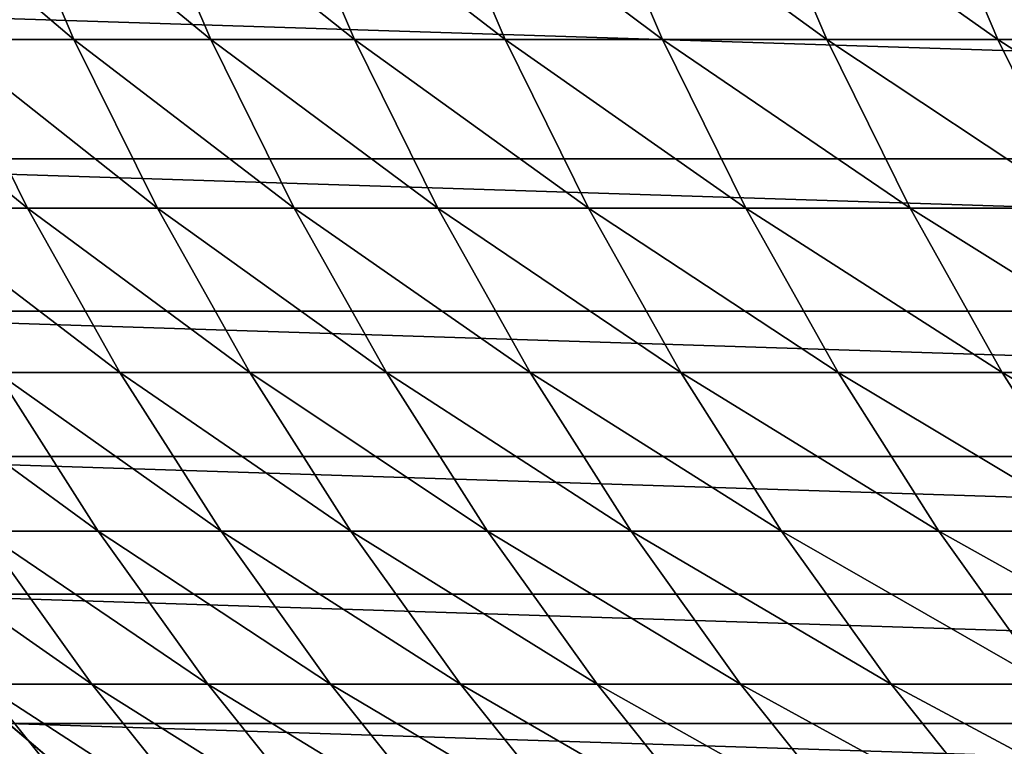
# Model space of a CAD drawing. Header units: metres. Extents: x -24 to 236, y -24 to 24.
# Tile 12 of 256: x -5.01 to -2.46, y -5.61 to -3.73. Entities that reach past the tile are written whole.
import ezdxf

# ---------------------------------------------------------------- set-up
doc = ezdxf.new("R2010")
doc.units = ezdxf.units.M
doc.layers.add('solid_10392024', color=7, linetype='CONTINUOUS')

msp = doc.modelspace()

# ---------------------------------------------------------------- linework, layer by layer
at = {"layer": 'solid_10392024'}
for points in [[(-4.872208, -3.782115, 129.350494), (-5.064343, -3.333974, 129.368332), (-5.400934, -3.333973, 125.642982)], [(-5.208711, -3.782113, 125.626099), (-4.872208, -3.782115, 129.350494), (-5.400934, -3.333973, 125.642982)], [(-4.51782, -3.782114, 133.06514), (-4.709864, -3.333974, 133.083939), (-5.064343, -3.333974, 129.368332)], [(-4.872208, -3.782115, 129.350494), (-4.51782, -3.782114, 133.06514), (-5.064343, -3.333974, 129.368332)], [(-4.145595, -3.782113, 136.769547), (-4.337541, -3.333973, 136.789322), (-4.709864, -3.333974, 133.083939)], [(-4.51782, -3.782114, 133.06514), (-4.145595, -3.782113, 136.769547), (-4.709864, -3.333974, 133.083939)], [(-3.755577, -3.78211, 140.463196), (-3.94742, -3.333971, 140.483948), (-4.337541, -3.333973, 136.789322)], [(-4.145595, -3.782113, 136.769547), (-3.755577, -3.78211, 140.463196), (-4.337541, -3.333973, 136.789322)], [(-3.347813, -3.782107, 144.145599), (-3.539548, -3.333967, 144.167328), (-3.94742, -3.333971, 140.483948)], [(-3.755577, -3.78211, 140.463196), (-3.347813, -3.782107, 144.145599), (-3.94742, -3.333971, 140.483948)], [(-2.92235, -3.782103, 147.816238), (-3.113971, -3.333964, 147.838959), (-3.539548, -3.333967, 144.167328)], [(-3.347813, -3.782107, 144.145599), (-2.92235, -3.782103, 147.816238), (-3.539548, -3.333967, 144.167328)], [(-2.479234, -3.7821, 151.474625), (-2.670735, -3.333961, 151.498337), (-3.113971, -3.333964, 147.838959)], [(-2.92235, -3.782103, 147.816238), (-2.479234, -3.7821, 151.474625), (-3.113971, -3.333964, 147.838959)], [(-2.01851, -3.782098, 155.120255), (-2.209886, -3.33396, 155.144958), (-2.670735, -3.333961, 151.498337)], [(-2.479234, -3.7821, 151.474625), (-2.01851, -3.782098, 155.120255), (-2.670735, -3.333961, 151.498337)], [(-6.534864, -3.68042, 0.009358), (6.534864, -3.68042, 0.009358), (6.285651, -4.091516, 0.009358)], [(-6.534864, -3.68042, 0.009358), (6.285651, -4.091516, 0.009358), (-6.285651, -4.091516, 0.009358)], [(-4.992578, -4.219137, 125.607117), (-5.208711, -3.782113, 125.626099), (-5.527283, -3.78211, 121.892471)], [(-5.311059, -4.219134, 121.874565), (-4.992578, -4.219137, 125.607117), (-5.527283, -3.78211, 121.892471)], [(-4.656173, -4.219139, 129.330429), (-4.872208, -3.782115, 129.350494), (-5.208711, -3.782113, 125.626099)], [(-4.992578, -4.219137, 125.607117), (-4.656173, -4.219139, 129.330429), (-5.208711, -3.782113, 125.626099)], [(-4.301888, -4.219139, 133.043991), (-4.51782, -3.782114, 133.06514), (-4.872208, -3.782115, 129.350494)], [(-4.656173, -4.219139, 129.330429), (-4.301888, -4.219139, 133.043991), (-4.872208, -3.782115, 129.350494)], [(-3.929772, -4.219137, 136.747299), (-4.145595, -3.782113, 136.769547), (-4.51782, -3.782114, 133.06514)], [(-4.301888, -4.219139, 133.043991), (-3.929772, -4.219137, 136.747299), (-4.51782, -3.782114, 133.06514)], [(-3.53987, -4.219134, 140.439865), (-3.755577, -3.78211, 140.463196), (-4.145595, -3.782113, 136.769547)], [(-3.929772, -4.219137, 136.747299), (-3.53987, -4.219134, 140.439865), (-4.145595, -3.782113, 136.769547)], [(-3.132228, -4.21913, 144.12117), (-3.347813, -3.782107, 144.145599), (-3.755577, -3.78211, 140.463196)], [(-3.53987, -4.219134, 140.439865), (-3.132228, -4.21913, 144.12117), (-3.755577, -3.78211, 140.463196)], [(-2.706893, -4.219126, 147.79071), (-2.92235, -3.782103, 147.816238), (-3.347813, -3.782107, 144.145599)], [(-3.132228, -4.21913, 144.12117), (-2.706893, -4.219126, 147.79071), (-3.347813, -3.782107, 144.145599)], [(-2.263912, -4.219122, 151.447983), (-2.479234, -3.7821, 151.474625), (-2.92235, -3.782103, 147.816238)], [(-2.706893, -4.219126, 147.79071), (-2.263912, -4.219122, 151.447983), (-2.92235, -3.782103, 147.816238)], [(-1.80333, -4.219121, 155.092499), (-2.01851, -3.782098, 155.120255), (-2.479234, -3.7821, 151.474625)], [(-2.263912, -4.219122, 151.447983), (-1.80333, -4.219121, 155.092499), (-2.479234, -3.7821, 151.474625)], [(-6.285651, -4.091516, 0.009358), (6.285651, -4.091516, 0.009358), (6.010619, -4.485798, 0.009358)], [(-6.285651, -4.091516, 0.009358), (6.010619, -4.485798, 0.009358), (-6.010619, -4.485798, 0.009358)], [(-4.75317, -4.643761, 125.58609), (-4.992578, -4.219137, 125.607117), (-5.311059, -4.219134, 121.874565)], [(-5.071548, -4.643758, 121.854729), (-4.75317, -4.643761, 125.58609), (-5.311059, -4.219134, 121.874565)], [(-4.416873, -4.643763, 129.308197), (-4.656173, -4.219139, 129.330429), (-4.992578, -4.219137, 125.607117)], [(-4.75317, -4.643761, 125.58609), (-4.416873, -4.643763, 129.308197), (-4.992578, -4.219137, 125.607117)], [(-4.062703, -4.643763, 133.020569), (-4.301888, -4.219139, 133.043991), (-4.656173, -4.219139, 129.330429)], [(-4.416873, -4.643763, 129.308197), (-4.062703, -4.643763, 133.020569), (-4.656173, -4.219139, 129.330429)], [(-3.690708, -4.643761, 136.722672), (-3.929772, -4.219137, 136.747299), (-4.301888, -4.219139, 133.043991)], [(-4.062703, -4.643763, 133.020569), (-3.690708, -4.643761, 136.722672), (-4.301888, -4.219139, 133.043991)], [(-3.300934, -4.643758, 140.414017), (-3.53987, -4.219134, 140.439865), (-3.929772, -4.219137, 136.747299)], [(-3.690708, -4.643761, 136.722672), (-3.300934, -4.643758, 140.414017), (-3.929772, -4.219137, 136.747299)], [(-2.893427, -4.643754, 144.094101), (-3.132228, -4.21913, 144.12117), (-3.53987, -4.219134, 140.439865)], [(-3.300934, -4.643758, 140.414017), (-2.893427, -4.643754, 144.094101), (-3.53987, -4.219134, 140.439865)], [(-2.468235, -4.643749, 147.762421), (-2.706893, -4.219126, 147.79071), (-3.132228, -4.21913, 144.12117)], [(-2.893427, -4.643754, 144.094101), (-2.468235, -4.643749, 147.762421), (-3.132228, -4.21913, 144.12117)], [(-2.025402, -4.643745, 151.418472), (-2.263912, -4.219122, 151.447983), (-2.706893, -4.219126, 147.79071)], [(-2.468235, -4.643749, 147.762421), (-2.025402, -4.643745, 151.418472), (-2.706893, -4.219126, 147.79071)], [(-6.010619, -4.485798, 0.009358), (6.010619, -4.485798, 0.009358), (5.710878, -4.86167, 0.009358)], [(-6.010619, -4.485798, 0.009358), (5.710878, -4.86167, 0.009358), (-5.710878, -4.86167, 0.009358)], [(-4.809458, -5.054733, 121.833031), (-5.071548, -4.643758, 121.854729), (-5.371963, -4.643754, 118.114632)], [(-5.109767, -5.054729, 118.094223), (-4.809458, -5.054733, 121.833031), (-5.371963, -4.643754, 118.114632)], [(-4.49119, -5.054737, 125.56308), (-4.75317, -4.643761, 125.58609), (-5.071548, -4.643758, 121.854729)], [(-4.809458, -5.054733, 121.833031), (-4.49119, -5.054737, 125.56308), (-5.071548, -4.643758, 121.854729)], [(-4.155011, -5.054739, 129.28389), (-4.416873, -4.643763, 129.308197), (-4.75317, -4.643761, 125.58609)], [(-4.49119, -5.054737, 125.56308), (-4.155011, -5.054739, 129.28389), (-4.75317, -4.643761, 125.58609)], [(-3.800967, -5.054739, 132.994934), (-4.062703, -4.643763, 133.020569), (-4.416873, -4.643763, 129.308197)], [(-4.155011, -5.054739, 129.28389), (-3.800967, -5.054739, 132.994934), (-4.416873, -4.643763, 129.308197)], [(-3.429105, -5.054737, 136.695709), (-3.690708, -4.643761, 136.722672), (-4.062703, -4.643763, 133.020569)], [(-3.800967, -5.054739, 132.994934), (-3.429105, -5.054737, 136.695709), (-4.062703, -4.643763, 133.020569)], [(-3.039471, -5.054733, 140.385727), (-3.300934, -4.643758, 140.414017), (-3.690708, -4.643761, 136.722672)], [(-3.429105, -5.054737, 136.695709), (-3.039471, -5.054733, 140.385727), (-3.690708, -4.643761, 136.722672)], [(-2.632112, -5.054729, 144.064484), (-2.893427, -4.643754, 144.094101), (-3.300934, -4.643758, 140.414017)], [(-3.039471, -5.054733, 140.385727), (-2.632112, -5.054729, 144.064484), (-3.300934, -4.643758, 140.414017)], [(-2.207075, -5.054724, 147.731461), (-2.468235, -4.643749, 147.762421), (-2.893427, -4.643754, 144.094101)], [(-2.632112, -5.054729, 144.064484), (-2.207075, -5.054724, 147.731461), (-2.893427, -4.643754, 144.094101)], [(-1.764405, -5.054719, 151.386169), (-2.025402, -4.643745, 151.418472), (-2.468235, -4.643749, 147.762421)], [(-2.207075, -5.054724, 147.731461), (-1.764405, -5.054719, 151.386169), (-2.468235, -4.643749, 147.762421)], [(-5.710878, -4.86167, 0.009358), (5.710878, -4.86167, 0.009358), (5.387634, -5.217605, 0.009358)], [(-5.710878, -4.86167, 0.009358), (5.387634, -5.217605, 0.009358), (-5.387634, -5.217605, 0.009358)], [(-4.825752, -5.450848, 118.072128), (-5.109767, -5.054729, 118.094223), (-5.392072, -5.054725, 114.347176)], [(-5.107951, -5.450843, 114.326477), (-4.825752, -5.450848, 118.072128), (-5.392072, -5.054725, 114.347176)], [(-4.525556, -5.450853, 121.809517), (-4.809458, -5.054733, 121.833031), (-5.109767, -5.054729, 118.094223)], [(-4.825752, -5.450848, 118.072128), (-4.525556, -5.450853, 121.809517), (-5.109767, -5.054729, 118.094223)], [(-4.207409, -5.450857, 125.538162), (-4.49119, -5.054737, 125.56308), (-4.809458, -5.054733, 121.833031)], [(-4.525556, -5.450853, 121.809517), (-4.207409, -5.450857, 125.538162), (-4.809458, -5.054733, 121.833031)], [(-3.871358, -5.450859, 129.257538), (-4.155011, -5.054739, 129.28389), (-4.49119, -5.054737, 125.56308)], [(-4.207409, -5.450857, 125.538162), (-3.871358, -5.450859, 129.257538), (-4.49119, -5.054737, 125.56308)], [(-3.51745, -5.450859, 132.967163), (-3.800967, -5.054739, 132.994934), (-4.155011, -5.054739, 129.28389)], [(-3.871358, -5.450859, 129.257538), (-3.51745, -5.450859, 132.967163), (-4.155011, -5.054739, 129.28389)], [(-3.145732, -5.450857, 136.666519), (-3.429105, -5.054737, 136.695709), (-3.800967, -5.054739, 132.994934)], [(-3.51745, -5.450859, 132.967163), (-3.145732, -5.450857, 136.666519), (-3.800967, -5.054739, 132.994934)], [(-2.75625, -5.450853, 140.355103), (-3.039471, -5.054733, 140.385727), (-3.429105, -5.054737, 136.695709)], [(-3.145732, -5.450857, 136.666519), (-2.75625, -5.450853, 140.355103), (-3.429105, -5.054737, 136.695709)], [(-2.349051, -5.450848, 144.03241), (-2.632112, -5.054729, 144.064484), (-3.039471, -5.054733, 140.385727)], [(-2.75625, -5.450853, 140.355103), (-2.349051, -5.450848, 144.03241), (-3.039471, -5.054733, 140.385727)], [(-1.924182, -5.450842, 147.697937), (-2.207075, -5.054724, 147.731461), (-2.632112, -5.054729, 144.064484)], [(-2.349051, -5.450848, 144.03241), (-1.924182, -5.450842, 147.697937), (-2.632112, -5.054729, 144.064484)], [(-5.387634, -5.217605, 0.009358), (5.387634, -5.217605, 0.009358), (5.042222, -5.552115, 0.009358)], [(-5.387634, -5.217605, 0.009358), (5.042222, -5.552115, 0.009358), (-5.042222, -5.552115, 0.009358)], [(-4.802838, -5.830942, 114.304253), (-5.107951, -5.450843, 114.326477), (-5.372106, -5.450839, 110.57309)], [(-5.066887, -5.830937, 110.552368), (-4.802838, -5.830942, 114.304253), (-5.372106, -5.450839, 110.57309)], [(-4.520753, -5.830947, 118.048393), (-4.825752, -5.450848, 118.072128), (-5.107951, -5.450843, 114.326477)], [(-4.802838, -5.830942, 114.304253), (-4.520753, -5.830947, 118.048393), (-5.107951, -5.450843, 114.326477)], [(-4.220678, -5.830952, 121.784271), (-4.525556, -5.450853, 121.809517), (-4.825752, -5.450848, 118.072128)], [(-4.520753, -5.830947, 118.048393), (-4.220678, -5.830952, 121.784271), (-4.825752, -5.450848, 118.072128)], [(-3.90266, -5.830956, 125.511398), (-4.207409, -5.450857, 125.538162), (-4.525556, -5.450853, 121.809517)], [(-4.220678, -5.830952, 121.784271), (-3.90266, -5.830956, 125.511398), (-4.525556, -5.450853, 121.809517)], [(-3.566747, -5.830958, 129.229248), (-3.871358, -5.450859, 129.257538), (-4.207409, -5.450857, 125.538162)], [(-3.90266, -5.830956, 125.511398), (-3.566747, -5.830958, 129.229248), (-4.207409, -5.450857, 125.538162)], [(-3.212985, -5.830958, 132.937347), (-3.51745, -5.450859, 132.967163), (-3.871358, -5.450859, 129.257538)], [(-3.566747, -5.830958, 129.229248), (-3.212985, -5.830958, 132.937347), (-3.871358, -5.450859, 129.257538)], [(-2.841421, -5.830956, 136.635162), (-3.145732, -5.450857, 136.666519), (-3.51745, -5.450859, 132.967163)], [(-3.212985, -5.830958, 132.937347), (-2.841421, -5.830956, 136.635162), (-3.51745, -5.450859, 132.967163)], [(-2.452102, -5.830952, 140.322205), (-2.75625, -5.450853, 140.355103), (-3.145732, -5.450857, 136.666519)], [(-2.841421, -5.830956, 136.635162), (-2.452102, -5.830952, 140.322205), (-3.145732, -5.450857, 136.666519)], [(-2.045075, -5.830946, 143.997955), (-2.349051, -5.450848, 144.03241), (-2.75625, -5.450853, 140.355103)], [(-2.452102, -5.830952, 140.322205), (-2.045075, -5.830946, 143.997955), (-2.75625, -5.450853, 140.355103)], [(-4.676545, -5.863454), (-7.012092, -5.641836), (-5.041939, -5.55237)], [(-5.042222, -5.552115, 0.009358), (-4.676133, -5.863764, 0.009358), (-5.041939, -5.55237)], [(-5.042222, -5.552115, 0.009358), (5.042222, -5.552115, 0.009358), (4.676133, -5.863764, 0.009358)], [(-5.042222, -5.552115, 0.009358), (4.676133, -5.863764, 0.009358), (-4.676133, -5.863764, 0.009358)], [(-4.676133, -5.863764, 0.009358), (-4.676545, -5.863454), (-5.041939, -5.55237)]]:
    msp.add_3dface(points, dxfattribs=at)

doc.saveas('drawing.dxf')
